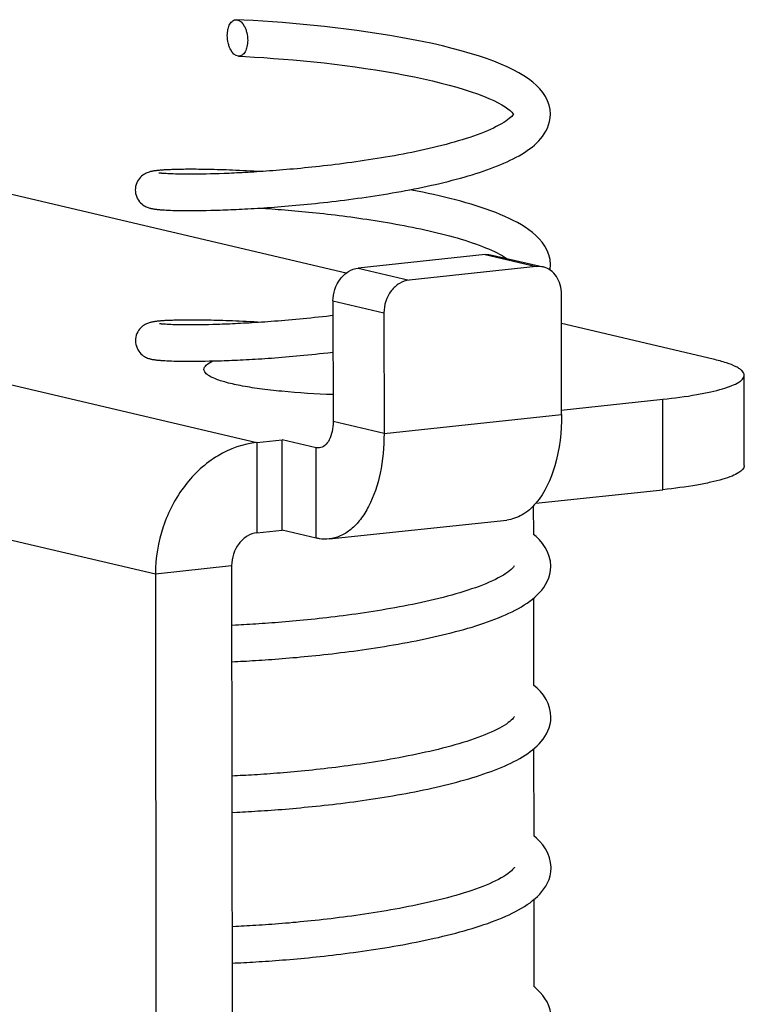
# Model space of a CAD drawing. Header units: millimetres. Extents: x 0 to 2731, y -3524 to -2222.
# Tile 200 of 221: x 2307 to 2319, y -2566 to -2550. Entities that reach past the tile are written whole.
import ezdxf

# ---------------------------------------------------------------- set-up
doc = ezdxf.new("R2010")
doc.units = ezdxf.units.MM
doc.header["$LTSCALE"] = 46.255
doc.layers.add('00_COMPONENTS', color=7, linetype='CONTINUOUS')

msp = doc.modelspace()

# ---------------------------------------------------------------- linework, layer by layer
at = {"layer": '00_COMPONENTS', "color": 7}
for p, q in [((2312.193, -2554.253), (2304.531, -2552.456)), ((2309.269, -2552.626), (2309.243, -2552.624)), ((2309.296, -2552.627), (2309.269, -2552.626)), ((2309.326, -2552.628), (2309.296, -2552.627)), ((2309.359, -2552.629), (2309.326, -2552.628)), ((2309.394, -2552.63), (2309.359, -2552.629)), ((2309.431, -2552.631), (2309.394, -2552.63)), ((2309.472, -2552.632), (2309.431, -2552.631)), ((2309.515, -2552.633), (2309.472, -2552.632)), ((2309.561, -2552.633), (2309.515, -2552.633)), ((2309.609, -2552.633), (2309.561, -2552.633)), ((2309.661, -2552.633), (2309.609, -2552.633)), ((2309.716, -2552.633), (2309.661, -2552.633)), ((2309.774, -2552.633), (2309.716, -2552.633)), ((2309.835, -2552.632), (2309.774, -2552.633)), ((2309.9, -2552.631), (2309.835, -2552.632)), ((2309.968, -2552.629), (2309.9, -2552.631)), ((2310.039, -2552.627), (2309.968, -2552.629)), ((2310.113, -2552.625), (2310.039, -2552.627)), ((2310.191, -2552.622), (2310.113, -2552.625)), ((2309.215, -2553.219), (2309.246, -2553.22)), ((2309.246, -2553.22), (2309.28, -2553.222)), ((2309.28, -2553.222), (2309.316, -2553.223)), ((2309.316, -2553.223), (2309.355, -2553.225)), ((2309.355, -2553.225), (2309.396, -2553.226)), ((2309.396, -2553.226), (2309.44, -2553.227)), ((2309.44, -2553.227), (2309.486, -2553.227)), ((2309.486, -2553.227), (2309.536, -2553.228)), ((2309.536, -2553.228), (2309.588, -2553.228)), ((2309.588, -2553.228), (2309.644, -2553.228)), ((2309.644, -2553.228), (2309.703, -2553.228)), ((2309.703, -2553.228), (2309.766, -2553.228)), ((2309.766, -2553.228), (2309.832, -2553.227)), ((2309.832, -2553.227), (2309.901, -2553.226)), ((2309.901, -2553.226), (2309.974, -2553.224)), ((2309.974, -2553.224), (2310.05, -2553.222)), ((2314.469, -2553.951), (2312.391, -2554.172)), ((2314.584, -2553.958), (2315.418, -2554.153)), ((2314.62, -2553.901), (2314.664, -2553.923)), ((2314.664, -2553.923), (2314.706, -2553.945)), ((2315.303, -2554.146), (2313.225, -2554.367)), ((2315.539, -2554.121), (2315.538, -2554.11)), ((2315.721, -2556.571), (2315.719, -2554.596)), ((2311.976, -2554.71), (2311.978, -2556.685)), ((2312.81, -2554.905), (2312.812, -2556.88)), ((2309.288, -2555.095), (2309.26, -2555.094)), ((2309.319, -2555.097), (2309.288, -2555.095)), ((2309.354, -2555.098), (2309.319, -2555.097)), ((2309.391, -2555.099), (2309.354, -2555.098)), ((2309.431, -2555.1), (2309.391, -2555.099)), ((2309.474, -2555.101), (2309.431, -2555.1)), ((2309.521, -2555.102), (2309.474, -2555.101)), ((2309.57, -2555.102), (2309.521, -2555.102)), ((2309.623, -2555.102), (2309.57, -2555.102)), ((2309.679, -2555.102), (2309.623, -2555.102)), ((2309.738, -2555.102), (2309.679, -2555.102)), ((2309.8, -2555.101), (2309.738, -2555.102)), ((2309.866, -2555.1), (2309.8, -2555.101)), ((2309.935, -2555.099), (2309.866, -2555.1)), ((2310.007, -2555.097), (2309.935, -2555.099)), ((2310.083, -2555.095), (2310.007, -2555.097)), ((2318.205, -2555.664), (2315.72, -2555.081)), ((2309.254, -2555.689), (2309.291, -2555.691)), ((2309.291, -2555.691), (2309.331, -2555.693)), ((2309.331, -2555.693), (2309.373, -2555.694)), ((2309.373, -2555.694), (2309.418, -2555.695)), ((2309.418, -2555.695), (2309.465, -2555.696)), ((2309.465, -2555.696), (2309.516, -2555.697)), ((2309.516, -2555.697), (2309.569, -2555.697)), ((2309.569, -2555.697), (2309.626, -2555.697)), ((2309.626, -2555.697), (2309.685, -2555.697)), ((2309.685, -2555.697), (2309.748, -2555.697)), ((2309.748, -2555.697), (2309.813, -2555.696)), ((2309.813, -2555.696), (2309.882, -2555.695)), ((2309.882, -2555.695), (2309.955, -2555.693)), ((2309.955, -2555.693), (2310.03, -2555.691)), ((2318.713, -2557.407), (2318.712, -2555.926)), ((2315.713, -2556.497), (2317.379, -2556.32)), ((2310.729, -2557.027), (2311.145, -2556.983)), ((2311.146, -2558.464), (2311.145, -2556.983)), ((2311.701, -2557.113), (2311.145, -2556.983)), ((2315.297, -2558.023), (2317.381, -2557.801)), ((2315.257, -2558.068), (2315.258, -2558.533)), ((2311.912, -2558.608), (2314.821, -2558.299)), ((2310.731, -2558.508), (2311.146, -2558.464)), ((2311.702, -2558.595), (2311.146, -2558.464)), ((2309.069, -2559.179), (2309.157, -2645.586)), ((2310.315, -2559.046), (2310.403, -2645.454)), ((2315.539, -2559.124), (2315.544, -2559.056)), ((2315.544, -2559.059), (2315.543, -2559.049)), ((2315.259, -2559.582), (2315.26, -2561.001)), ((2310.381, -2560.021), (2310.316, -2560.024)), ((2310.317, -2560.619), (2310.369, -2560.617)), ((2315.261, -2562.05), (2315.263, -2563.47)), ((2310.367, -2562.49), (2310.319, -2562.492)), ((2310.32, -2563.088), (2310.401, -2563.084)), ((2315.549, -2563.996), (2315.549, -2563.985)), ((2315.264, -2564.519), (2315.265, -2565.939)), ((2310.383, -2564.958), (2310.321, -2564.961)), ((2310.322, -2565.557), (2310.375, -2565.554))]:
    msp.add_line(p, q, dxfattribs=at)
at = {"layer": '00_COMPONENTS', "color": 4}
for p, q in [((2293.719, -2553.037), (2310.729, -2557.027)), ((2314.469, -2553.951), (2315.303, -2554.146)), ((2312.391, -2554.172), (2313.225, -2554.367)), ((2311.976, -2554.71), (2312.81, -2554.905)), ((2292.059, -2555.189), (2309.069, -2559.179)), ((2317.381, -2557.801), (2317.379, -2556.32)), ((2312.812, -2556.88), (2315.721, -2556.571)), ((2312.812, -2556.88), (2311.978, -2556.685)), ((2310.729, -2557.027), (2310.731, -2558.508)), ((2311.702, -2558.595), (2311.701, -2557.113)), ((2309.069, -2559.179), (2310.315, -2559.046))]:
    msp.add_line(p, q, dxfattribs=at)
at = {"layer": '00_COMPONENTS', "color": 7}
for points in [[(2315.536, -2551.652), (2315.531, -2551.575), (2315.515, -2551.502), (2315.49, -2551.43), (2315.456, -2551.361), (2315.413, -2551.295), (2315.364, -2551.235), (2315.309, -2551.178), (2315.247, -2551.123), (2315.178, -2551.071), (2315.103, -2551.02), (2315.02, -2550.971), (2314.929, -2550.922), (2314.831, -2550.875), (2314.726, -2550.829), (2314.612, -2550.783), (2314.49, -2550.739), (2314.36, -2550.695), (2314.223, -2550.653), (2314.078, -2550.611), (2313.926, -2550.571), (2313.768, -2550.532), (2313.604, -2550.494), (2313.436, -2550.458), (2313.263, -2550.424), (2313.087, -2550.391), (2312.909, -2550.36), (2312.729, -2550.331), (2312.549, -2550.304), (2312.369, -2550.279), (2312.19, -2550.255), (2312.013, -2550.234), (2311.836, -2550.214), (2311.662, -2550.195), (2311.489, -2550.178), (2311.319, -2550.163), (2311.151, -2550.149), (2310.987, -2550.137), (2310.825, -2550.126), (2310.667, -2550.116), (2310.513, -2550.108), (2310.395, -2550.102)], [(2310.429, -2550.699), (2310.542, -2550.705), (2310.691, -2550.714), (2310.845, -2550.723), (2311.002, -2550.735), (2311.163, -2550.747), (2311.326, -2550.761), (2311.492, -2550.776), (2311.66, -2550.793), (2311.829, -2550.811), (2311.999, -2550.831), (2312.169, -2550.852), (2312.338, -2550.875), (2312.506, -2550.899), (2312.673, -2550.925), (2312.837, -2550.952), (2312.999, -2550.98), (2313.157, -2551.009), (2313.312, -2551.04), (2313.461, -2551.072), (2313.606, -2551.105), (2313.746, -2551.139), (2313.879, -2551.173), (2314.006, -2551.209), (2314.126, -2551.245), (2314.239, -2551.282), (2314.344, -2551.318), (2314.441, -2551.355), (2314.529, -2551.392), (2314.609, -2551.428), (2314.68, -2551.464), (2314.743, -2551.499), (2314.796, -2551.532), (2314.841, -2551.563), (2314.876, -2551.591), (2314.904, -2551.617), (2314.922, -2551.637), (2314.927, -2551.644)], [(2310.05, -2553.222), (2310.09, -2553.221), (2310.13, -2553.22), (2310.171, -2553.218), (2310.213, -2553.217), (2310.257, -2553.215), (2310.301, -2553.213), (2310.345, -2553.211), (2310.391, -2553.209), (2310.438, -2553.207), (2310.485, -2553.205), (2310.534, -2553.202), (2310.583, -2553.199), (2310.634, -2553.197), (2310.685, -2553.194), (2310.737, -2553.19), (2310.79, -2553.187), (2310.844, -2553.183), (2310.899, -2553.18), (2310.955, -2553.176), (2311.012, -2553.172), (2311.069, -2553.167), (2311.128, -2553.163), (2311.187, -2553.158), (2311.247, -2553.153), (2311.308, -2553.147), (2311.37, -2553.142), (2311.432, -2553.136), (2311.496, -2553.13), (2311.56, -2553.124), (2311.624, -2553.117), (2311.69, -2553.111), (2311.756, -2553.104), (2311.823, -2553.096), (2311.89, -2553.089), (2311.958, -2553.081), (2312.026, -2553.073), (2312.095, -2553.064), (2312.165, -2553.056), (2312.234, -2553.047), (2312.304, -2553.037), (2312.375, -2553.028), (2312.446, -2553.018), (2312.517, -2553.008), (2312.588, -2552.997), (2312.66, -2552.986), (2312.731, -2552.975), (2312.803, -2552.964), (2312.875, -2552.952), (2312.947, -2552.94), (2313.019, -2552.927), (2313.09, -2552.914), (2313.162, -2552.901), (2313.234, -2552.888), (2313.305, -2552.874), (2313.376, -2552.86), (2313.447, -2552.845), (2313.517, -2552.83), (2313.587, -2552.815), (2313.657, -2552.799), (2313.726, -2552.783), (2313.794, -2552.767), (2313.862, -2552.75), (2313.929, -2552.733), (2313.996, -2552.716), (2314.062, -2552.698), (2314.127, -2552.68), (2314.191, -2552.661), (2314.254, -2552.642), (2314.316, -2552.623), (2314.377, -2552.603), (2314.438, -2552.583), (2314.497, -2552.562), (2314.555, -2552.541), (2314.612, -2552.52), (2314.668, -2552.498), (2314.723, -2552.475), (2314.776, -2552.453), (2314.828, -2552.429), (2314.879, -2552.405), (2314.929, -2552.381), (2314.977, -2552.356), (2315.024, -2552.33), (2315.069, -2552.303), (2315.113, -2552.276), (2315.156, -2552.247), (2315.197, -2552.218), (2315.236, -2552.188), (2315.274, -2552.156), (2315.31, -2552.123), (2315.345, -2552.089), (2315.377, -2552.052), (2315.408, -2552.013), (2315.437, -2551.972), (2315.464, -2551.927), (2315.487, -2551.878), (2315.507, -2551.825), (2315.523, -2551.77), (2315.533, -2551.711), (2315.536, -2551.65)], [(2314.937, -2551.642), (2314.937, -2551.643), (2314.934, -2551.647), (2314.929, -2551.656), (2314.919, -2551.669), (2314.904, -2551.685), (2314.885, -2551.703), (2314.863, -2551.722), (2314.836, -2551.743), (2314.806, -2551.764), (2314.772, -2551.786), (2314.734, -2551.809), (2314.694, -2551.831), (2314.651, -2551.854), (2314.604, -2551.877), (2314.556, -2551.899), (2314.505, -2551.921), (2314.451, -2551.944), (2314.396, -2551.965), (2314.338, -2551.987), (2314.279, -2552.008), (2314.219, -2552.029), (2314.156, -2552.049), (2314.093, -2552.069), (2314.028, -2552.089), (2313.962, -2552.108), (2313.895, -2552.126), (2313.828, -2552.145), (2313.759, -2552.162), (2313.69, -2552.18), (2313.62, -2552.197), (2313.55, -2552.213), (2313.479, -2552.229), (2313.408, -2552.245), (2313.337, -2552.26), (2313.266, -2552.275), (2313.195, -2552.289), (2313.123, -2552.303), (2313.052, -2552.317), (2312.981, -2552.33), (2312.909, -2552.342), (2312.838, -2552.355), (2312.768, -2552.367), (2312.697, -2552.378), (2312.627, -2552.389), (2312.557, -2552.4), (2312.488, -2552.411), (2312.419, -2552.421), (2312.35, -2552.431), (2312.282, -2552.44), (2312.214, -2552.449), (2312.147, -2552.458), (2312.08, -2552.467), (2312.014, -2552.475), (2311.949, -2552.483), (2311.884, -2552.491), (2311.819, -2552.498), (2311.756, -2552.505), (2311.693, -2552.512), (2311.63, -2552.519), (2311.568, -2552.525), (2311.507, -2552.531), (2311.447, -2552.537), (2311.387, -2552.543), (2311.328, -2552.548), (2311.27, -2552.553), (2311.213, -2552.558), (2311.156, -2552.563), (2311.1, -2552.568), (2311.045, -2552.572), (2310.99, -2552.576), (2310.937, -2552.58), (2310.884, -2552.584), (2310.832, -2552.588), (2310.781, -2552.591), (2310.73, -2552.595), (2310.681, -2552.598), (2310.632, -2552.601), (2310.584, -2552.603), (2310.537, -2552.606), (2310.491, -2552.609), (2310.445, -2552.611), (2310.401, -2552.613), (2310.357, -2552.615), (2310.315, -2552.617), (2310.273, -2552.619), (2310.231, -2552.621), (2310.191, -2552.622)], [(2309.177, -2552.566), (2309.161, -2552.568), (2309.145, -2552.569), (2309.131, -2552.57), (2309.117, -2552.571), (2309.103, -2552.573), (2309.09, -2552.574), (2309.078, -2552.576), (2309.066, -2552.577), (2309.055, -2552.579), (2309.043, -2552.58), (2309.032, -2552.582), (2309.021, -2552.584), (2309.01, -2552.586), (2308.999, -2552.589), (2308.988, -2552.591), (2308.976, -2552.594), (2308.963, -2552.598), (2308.949, -2552.603), (2308.934, -2552.609), (2308.917, -2552.616), (2308.899, -2552.625), (2308.88, -2552.636), (2308.861, -2552.649), (2308.841, -2552.664), (2308.823, -2552.682), (2308.805, -2552.702), (2308.789, -2552.724), (2308.774, -2552.748), (2308.761, -2552.775), (2308.751, -2552.802), (2308.743, -2552.832), (2308.739, -2552.864), (2308.737, -2552.892)], [(2310.778, -2552.591), (2310.739, -2552.589), (2310.677, -2552.585), (2310.617, -2552.582), (2310.558, -2552.579), (2310.5, -2552.576), (2310.443, -2552.573), (2310.387, -2552.571), (2310.332, -2552.568), (2310.279, -2552.566), (2310.227, -2552.564), (2310.176, -2552.562), (2310.126, -2552.561), (2310.078, -2552.559), (2310.031, -2552.558), (2309.985, -2552.557), (2309.94, -2552.556), (2309.896, -2552.555), (2309.854, -2552.555), (2309.813, -2552.554), (2309.773, -2552.554), (2309.734, -2552.553), (2309.697, -2552.553), (2309.661, -2552.553), (2309.625, -2552.553), (2309.591, -2552.553), (2309.559, -2552.553), (2309.527, -2552.554), (2309.496, -2552.554), (2309.467, -2552.555), (2309.439, -2552.555), (2309.411, -2552.556), (2309.385, -2552.556), (2309.36, -2552.557), (2309.336, -2552.558), (2309.313, -2552.559), (2309.291, -2552.56), (2309.27, -2552.561), (2309.249, -2552.562), (2309.23, -2552.563), (2309.211, -2552.564), (2309.194, -2552.565), (2309.177, -2552.566)], [(2309.243, -2552.624), (2309.221, -2552.623), (2309.21, -2552.622), (2309.2, -2552.621), (2309.191, -2552.62), (2309.182, -2552.62), (2309.174, -2552.619), (2309.166, -2552.618), (2309.159, -2552.617), (2309.153, -2552.617), (2309.147, -2552.616), (2309.142, -2552.615), (2309.138, -2552.615), (2309.134, -2552.614), (2309.131, -2552.614), (2309.129, -2552.613), (2309.129, -2552.613)], [(2308.737, -2552.892), (2308.739, -2552.918), (2308.743, -2552.949), (2308.751, -2552.978), (2308.761, -2553.007), (2308.774, -2553.034), (2308.789, -2553.059), (2308.806, -2553.083), (2308.825, -2553.103), (2308.844, -2553.121), (2308.864, -2553.136), (2308.883, -2553.149), (2308.901, -2553.159), (2308.918, -2553.167), (2308.934, -2553.174), (2308.949, -2553.18), (2308.962, -2553.184), (2308.974, -2553.188), (2308.985, -2553.191), (2308.995, -2553.193), (2309.005, -2553.195), (2309.015, -2553.197), (2309.025, -2553.199), (2309.035, -2553.201), (2309.044, -2553.202), (2309.054, -2553.204), (2309.064, -2553.205), (2309.075, -2553.207), (2309.086, -2553.208), (2309.097, -2553.209), (2309.108, -2553.21), (2309.12, -2553.211), (2309.132, -2553.213), (2309.144, -2553.214), (2309.158, -2553.215), (2309.171, -2553.216), (2309.185, -2553.217), (2309.215, -2553.219)], [(2315.538, -2554.11), (2315.531, -2554.032), (2315.513, -2553.956), (2315.485, -2553.882), (2315.447, -2553.811), (2315.403, -2553.747), (2315.354, -2553.69), (2315.301, -2553.637), (2315.245, -2553.588), (2315.186, -2553.543), (2315.125, -2553.501), (2315.062, -2553.462), (2314.996, -2553.425), (2314.929, -2553.39), (2314.86, -2553.356), (2314.789, -2553.324), (2314.716, -2553.293), (2314.641, -2553.263), (2314.564, -2553.233), (2314.486, -2553.205), (2314.405, -2553.178), (2314.323, -2553.151), (2314.239, -2553.126), (2314.154, -2553.101), (2314.068, -2553.076), (2313.98, -2553.053), (2313.892, -2553.03), (2313.804, -2553.008), (2313.714, -2552.987), (2313.625, -2552.967), (2313.535, -2552.947), (2313.445, -2552.928), (2313.355, -2552.91), (2313.265, -2552.893), (2313.236, -2552.887)], [(2310.779, -2553.188), (2310.824, -2553.191), (2310.874, -2553.194), (2310.924, -2553.197), (2310.975, -2553.201), (2311.027, -2553.205), (2311.079, -2553.209), (2311.132, -2553.213), (2311.186, -2553.218), (2311.241, -2553.222), (2311.296, -2553.227), (2311.352, -2553.232), (2311.409, -2553.237), (2311.466, -2553.242), (2311.524, -2553.248), (2311.583, -2553.254), (2311.642, -2553.26), (2311.702, -2553.266), (2311.763, -2553.273), (2311.824, -2553.279), (2311.886, -2553.286), (2311.948, -2553.294), (2312.011, -2553.301), (2312.075, -2553.309), (2312.139, -2553.317), (2312.203, -2553.325), (2312.268, -2553.334), (2312.333, -2553.343), (2312.399, -2553.352), (2312.465, -2553.362), (2312.532, -2553.371), (2312.598, -2553.382), (2312.665, -2553.392), (2312.733, -2553.403), (2312.8, -2553.414), (2312.868, -2553.425), (2312.936, -2553.437), (2313.004, -2553.449), (2313.072, -2553.462), (2313.141, -2553.474), (2313.209, -2553.488), (2313.277, -2553.501), (2313.345, -2553.515), (2313.414, -2553.53), (2313.482, -2553.545), (2313.549, -2553.56), (2313.617, -2553.575), (2313.684, -2553.592), (2313.751, -2553.608), (2313.817, -2553.625), (2313.882, -2553.642), (2313.947, -2553.66), (2314.011, -2553.678), (2314.074, -2553.697), (2314.135, -2553.716), (2314.196, -2553.735), (2314.255, -2553.755), (2314.312, -2553.775), (2314.368, -2553.795), (2314.423, -2553.816), (2314.475, -2553.837), (2314.525, -2553.858)], [(2314.525, -2553.858), (2314.574, -2553.879), (2314.62, -2553.901)], [(2314.706, -2553.945), (2314.745, -2553.967), (2314.781, -2553.989), (2314.815, -2554.011), (2314.816, -2554.012)], [(2315.531, -2554.204), (2315.534, -2554.187), (2315.539, -2554.118)], [(2311.976, -2554.949), (2311.934, -2554.954), (2311.868, -2554.962), (2311.803, -2554.969), (2311.738, -2554.976), (2311.674, -2554.983), (2311.611, -2554.99), (2311.549, -2554.996), (2311.487, -2555.002), (2311.426, -2555.008), (2311.365, -2555.014), (2311.306, -2555.019), (2311.247, -2555.025), (2311.189, -2555.029), (2311.132, -2555.034), (2311.076, -2555.039), (2311.02, -2555.043), (2310.965, -2555.047), (2310.911, -2555.051), (2310.858, -2555.055), (2310.806, -2555.059), (2310.755, -2555.062), (2310.704, -2555.065), (2310.654, -2555.068), (2310.605, -2555.071), (2310.557, -2555.074), (2310.51, -2555.076), (2310.463, -2555.079), (2310.418, -2555.081), (2310.373, -2555.083), (2310.329, -2555.085), (2310.286, -2555.087), (2310.244, -2555.089), (2310.202, -2555.091), (2310.162, -2555.092), (2310.122, -2555.093), (2310.083, -2555.095)], [(2309.186, -2555.035), (2309.169, -2555.036), (2309.153, -2555.037), (2309.138, -2555.038), (2309.124, -2555.04), (2309.11, -2555.041), (2309.097, -2555.042), (2309.084, -2555.044), (2309.072, -2555.045), (2309.06, -2555.047), (2309.048, -2555.049), (2309.037, -2555.051), (2309.026, -2555.052), (2309.015, -2555.055), (2309.004, -2555.057), (2308.992, -2555.06), (2308.98, -2555.063), (2308.967, -2555.067), (2308.953, -2555.071), (2308.937, -2555.077), (2308.921, -2555.084), (2308.902, -2555.093), (2308.884, -2555.104), (2308.864, -2555.117), (2308.845, -2555.132), (2308.826, -2555.15), (2308.808, -2555.17), (2308.792, -2555.192), (2308.777, -2555.217), (2308.764, -2555.243), (2308.754, -2555.271), (2308.746, -2555.301), (2308.741, -2555.332), (2308.74, -2555.36)], [(2309.26, -2555.094), (2309.234, -2555.092), (2309.222, -2555.091), (2309.211, -2555.091), (2309.201, -2555.09), (2309.191, -2555.089), (2309.182, -2555.088), (2309.174, -2555.087), (2309.166, -2555.087), (2309.159, -2555.086), (2309.153, -2555.085), (2309.147, -2555.085), (2309.142, -2555.084), (2309.138, -2555.083), (2309.135, -2555.083), (2309.133, -2555.082), (2309.132, -2555.082)], [(2310.781, -2555.06), (2310.742, -2555.058), (2310.679, -2555.054), (2310.617, -2555.051), (2310.556, -2555.047), (2310.497, -2555.044), (2310.439, -2555.042), (2310.383, -2555.039), (2310.328, -2555.037), (2310.274, -2555.035), (2310.222, -2555.033), (2310.171, -2555.031), (2310.122, -2555.029), (2310.073, -2555.028), (2310.026, -2555.027), (2309.981, -2555.026), (2309.937, -2555.025), (2309.894, -2555.024), (2309.852, -2555.023), (2309.812, -2555.023), (2309.773, -2555.022), (2309.735, -2555.022), (2309.699, -2555.022), (2309.663, -2555.022), (2309.629, -2555.022), (2309.596, -2555.022), (2309.564, -2555.022), (2309.534, -2555.022), (2309.504, -2555.023), (2309.475, -2555.023), (2309.447, -2555.024), (2309.421, -2555.024), (2309.395, -2555.025), (2309.37, -2555.026), (2309.346, -2555.027), (2309.323, -2555.027), (2309.301, -2555.028), (2309.28, -2555.029), (2309.259, -2555.03), (2309.24, -2555.031), (2309.221, -2555.032), (2309.203, -2555.033), (2309.186, -2555.035)], [(2308.74, -2555.36), (2308.741, -2555.391), (2308.747, -2555.422), (2308.755, -2555.452), (2308.766, -2555.481), (2308.779, -2555.507), (2308.794, -2555.532), (2308.811, -2555.554), (2308.829, -2555.574), (2308.848, -2555.591), (2308.868, -2555.606), (2308.887, -2555.619), (2308.906, -2555.629), (2308.923, -2555.637), (2308.94, -2555.644), (2308.954, -2555.65), (2308.968, -2555.654), (2308.981, -2555.658), (2308.993, -2555.661), (2309.004, -2555.663), (2309.015, -2555.666), (2309.026, -2555.668), (2309.037, -2555.67), (2309.047, -2555.671), (2309.058, -2555.673), (2309.069, -2555.674), (2309.081, -2555.676), (2309.093, -2555.677), (2309.105, -2555.678), (2309.117, -2555.68), (2309.13, -2555.681), (2309.144, -2555.682), (2309.158, -2555.683), (2309.173, -2555.684), (2309.188, -2555.685), (2309.203, -2555.686), (2309.22, -2555.687), (2309.254, -2555.689)], [(2310.03, -2555.691), (2310.069, -2555.69), (2310.109, -2555.689), (2310.149, -2555.688), (2310.191, -2555.686), (2310.233, -2555.685), (2310.276, -2555.683), (2310.32, -2555.681), (2310.365, -2555.679), (2310.411, -2555.677), (2310.458, -2555.675), (2310.505, -2555.673), (2310.553, -2555.67), (2310.603, -2555.667), (2310.653, -2555.664), (2310.703, -2555.661), (2310.755, -2555.658), (2310.808, -2555.655), (2310.861, -2555.651), (2310.915, -2555.647), (2310.97, -2555.644), (2311.026, -2555.639), (2311.083, -2555.635), (2311.14, -2555.631), (2311.198, -2555.626), (2311.257, -2555.621), (2311.317, -2555.616), (2311.377, -2555.61), (2311.439, -2555.605), (2311.501, -2555.599), (2311.564, -2555.593), (2311.627, -2555.586), (2311.692, -2555.58), (2311.757, -2555.573), (2311.823, -2555.565), (2311.89, -2555.558), (2311.977, -2555.548)], [(2315.543, -2559.049), (2315.537, -2558.972), (2315.519, -2558.896), (2315.491, -2558.821), (2315.452, -2558.749), (2315.407, -2558.683), (2315.356, -2558.624), (2315.302, -2558.57), (2315.258, -2558.533)], [(2314.945, -2559.048), (2314.943, -2559.051), (2314.939, -2559.059), (2314.93, -2559.071), (2314.915, -2559.088), (2314.894, -2559.108), (2314.869, -2559.13), (2314.839, -2559.152), (2314.805, -2559.176), (2314.768, -2559.2), (2314.727, -2559.224), (2314.683, -2559.247), (2314.636, -2559.271), (2314.587, -2559.295), (2314.535, -2559.318), (2314.481, -2559.341), (2314.425, -2559.363), (2314.368, -2559.385), (2314.308, -2559.407), (2314.247, -2559.428), (2314.184, -2559.449), (2314.12, -2559.469), (2314.054, -2559.489), (2313.988, -2559.509), (2313.92, -2559.528), (2313.852, -2559.547), (2313.782, -2559.565), (2313.712, -2559.583), (2313.641, -2559.6), (2313.57, -2559.617), (2313.498, -2559.633), (2313.426, -2559.649), (2313.354, -2559.665), (2313.281, -2559.68), (2313.209, -2559.694), (2313.136, -2559.708), (2313.064, -2559.722), (2312.991, -2559.735), (2312.919, -2559.748), (2312.847, -2559.761), (2312.775, -2559.773), (2312.704, -2559.785), (2312.632, -2559.796), (2312.561, -2559.807), (2312.491, -2559.818), (2312.421, -2559.828), (2312.351, -2559.838), (2312.282, -2559.848), (2312.213, -2559.857), (2312.145, -2559.866), (2312.077, -2559.874), (2312.01, -2559.883), (2311.943, -2559.891), (2311.877, -2559.899), (2311.812, -2559.906), (2311.747, -2559.913), (2311.683, -2559.92), (2311.62, -2559.927), (2311.557, -2559.933), (2311.495, -2559.94), (2311.434, -2559.945), (2311.374, -2559.951), (2311.314, -2559.957), (2311.256, -2559.962), (2311.198, -2559.967), (2311.14, -2559.972), (2311.084, -2559.976), (2311.028, -2559.98), (2310.974, -2559.985), (2310.92, -2559.989), (2310.867, -2559.992), (2310.814, -2559.996), (2310.763, -2559.999), (2310.712, -2560.003), (2310.662, -2560.006), (2310.614, -2560.009), (2310.565, -2560.011), (2310.518, -2560.014), (2310.472, -2560.016), (2310.426, -2560.019), (2310.381, -2560.021)], [(2315.242, -2559.596), (2315.283, -2559.562), (2315.322, -2559.526), (2315.359, -2559.488), (2315.395, -2559.447), (2315.428, -2559.403), (2315.459, -2559.355), (2315.486, -2559.303), (2315.51, -2559.246), (2315.528, -2559.187), (2315.539, -2559.124)], [(2310.369, -2560.617), (2310.415, -2560.615), (2310.461, -2560.613), (2310.509, -2560.61), (2310.557, -2560.608), (2310.606, -2560.605), (2310.656, -2560.602), (2310.707, -2560.599), (2310.759, -2560.596), (2310.812, -2560.592), (2310.865, -2560.589), (2310.919, -2560.585), (2310.974, -2560.581), (2311.03, -2560.577), (2311.087, -2560.573), (2311.144, -2560.568), (2311.203, -2560.563), (2311.262, -2560.558), (2311.321, -2560.553), (2311.382, -2560.548), (2311.443, -2560.542), (2311.506, -2560.536), (2311.569, -2560.53), (2311.632, -2560.524), (2311.697, -2560.517), (2311.762, -2560.51), (2311.828, -2560.503), (2311.895, -2560.495), (2311.963, -2560.488), (2312.031, -2560.48), (2312.1, -2560.471), (2312.169, -2560.462), (2312.24, -2560.453), (2312.311, -2560.444), (2312.382, -2560.434), (2312.454, -2560.424), (2312.527, -2560.414), (2312.6, -2560.403), (2312.673, -2560.392), (2312.747, -2560.38), (2312.821, -2560.368), (2312.895, -2560.356), (2312.969, -2560.344), (2313.043, -2560.331), (2313.117, -2560.317), (2313.191, -2560.304), (2313.265, -2560.289), (2313.338, -2560.275), (2313.412, -2560.26), (2313.485, -2560.245), (2313.557, -2560.229), (2313.629, -2560.213), (2313.701, -2560.197), (2313.772, -2560.18), (2313.843, -2560.163), (2313.913, -2560.145), (2313.983, -2560.127), (2314.051, -2560.109), (2314.119, -2560.09), (2314.186, -2560.071), (2314.253, -2560.051), (2314.318, -2560.031), (2314.382, -2560.01), (2314.446, -2559.989), (2314.508, -2559.967), (2314.569, -2559.945), (2314.629, -2559.922), (2314.688, -2559.899), (2314.745, -2559.875), (2314.802, -2559.851), (2314.856, -2559.826), (2314.91, -2559.8), (2314.962, -2559.774), (2315.013, -2559.747), (2315.062, -2559.719), (2315.109, -2559.69), (2315.155, -2559.659), (2315.199, -2559.628), (2315.242, -2559.596)], [(2315.546, -2561.527), (2315.541, -2561.45), (2315.525, -2561.377), (2315.5, -2561.305), (2315.466, -2561.236), (2315.423, -2561.17), (2315.374, -2561.11), (2315.319, -2561.053), (2315.26, -2561.001)], [(2314.947, -2561.517), (2314.947, -2561.518), (2314.944, -2561.523), (2314.939, -2561.531), (2314.929, -2561.544), (2314.914, -2561.56), (2314.895, -2561.578), (2314.873, -2561.597), (2314.846, -2561.618), (2314.816, -2561.64), (2314.782, -2561.662), (2314.744, -2561.684), (2314.704, -2561.706), (2314.661, -2561.729), (2314.614, -2561.752), (2314.566, -2561.774), (2314.515, -2561.797), (2314.461, -2561.819), (2314.406, -2561.84), (2314.348, -2561.862), (2314.289, -2561.883), (2314.229, -2561.904), (2314.166, -2561.924), (2314.103, -2561.944), (2314.038, -2561.964), (2313.972, -2561.983), (2313.905, -2562.002), (2313.838, -2562.02), (2313.769, -2562.038), (2313.7, -2562.055), (2313.63, -2562.072), (2313.56, -2562.088), (2313.489, -2562.104), (2313.418, -2562.12), (2313.347, -2562.135), (2313.276, -2562.15), (2313.205, -2562.164), (2313.133, -2562.178), (2313.062, -2562.192), (2312.991, -2562.205), (2312.919, -2562.217), (2312.849, -2562.23), (2312.778, -2562.242), (2312.707, -2562.253), (2312.637, -2562.264), (2312.567, -2562.275), (2312.498, -2562.286), (2312.429, -2562.296), (2312.36, -2562.306), (2312.292, -2562.315), (2312.224, -2562.324), (2312.157, -2562.333), (2312.09, -2562.342), (2312.024, -2562.35), (2311.959, -2562.358), (2311.894, -2562.366), (2311.829, -2562.373), (2311.766, -2562.38), (2311.703, -2562.387), (2311.64, -2562.394), (2311.578, -2562.4), (2311.517, -2562.406), (2311.457, -2562.412), (2311.397, -2562.418), (2311.338, -2562.423), (2311.28, -2562.429), (2311.223, -2562.434), (2311.166, -2562.438), (2311.11, -2562.443), (2311.055, -2562.447), (2311, -2562.452), (2310.947, -2562.456), (2310.894, -2562.459), (2310.842, -2562.463), (2310.791, -2562.466), (2310.74, -2562.47), (2310.691, -2562.473), (2310.642, -2562.476), (2310.594, -2562.479), (2310.547, -2562.481), (2310.501, -2562.484), (2310.456, -2562.486), (2310.411, -2562.488), (2310.367, -2562.49)], [(2315.246, -2562.063), (2315.284, -2562.031), (2315.32, -2561.998), (2315.355, -2561.964), (2315.387, -2561.927), (2315.418, -2561.888), (2315.447, -2561.847), (2315.474, -2561.802), (2315.497, -2561.753), (2315.517, -2561.7), (2315.533, -2561.645), (2315.543, -2561.586), (2315.546, -2561.525)], [(2310.401, -2563.084), (2310.448, -2563.082), (2310.496, -2563.08), (2310.544, -2563.077), (2310.594, -2563.075), (2310.644, -2563.072), (2310.695, -2563.069), (2310.747, -2563.065), (2310.8, -2563.062), (2310.854, -2563.059), (2310.909, -2563.055), (2310.965, -2563.051), (2311.022, -2563.047), (2311.079, -2563.042), (2311.138, -2563.038), (2311.197, -2563.033), (2311.257, -2563.028), (2311.318, -2563.023), (2311.38, -2563.017), (2311.442, -2563.011), (2311.506, -2563.005), (2311.57, -2562.999), (2311.635, -2562.993), (2311.7, -2562.986), (2311.766, -2562.979), (2311.833, -2562.972), (2311.9, -2562.964), (2311.968, -2562.956), (2312.036, -2562.948), (2312.105, -2562.94), (2312.175, -2562.931), (2312.244, -2562.922), (2312.315, -2562.913), (2312.385, -2562.903), (2312.456, -2562.893), (2312.527, -2562.883), (2312.598, -2562.872), (2312.67, -2562.861), (2312.741, -2562.85), (2312.813, -2562.839), (2312.885, -2562.827), (2312.957, -2562.815), (2313.029, -2562.802), (2313.101, -2562.789), (2313.172, -2562.776), (2313.244, -2562.763), (2313.315, -2562.749), (2313.386, -2562.735), (2313.457, -2562.72), (2313.527, -2562.705), (2313.597, -2562.69), (2313.667, -2562.674), (2313.736, -2562.658), (2313.804, -2562.642), (2313.872, -2562.625), (2313.939, -2562.608), (2314.006, -2562.591), (2314.072, -2562.573), (2314.137, -2562.555), (2314.201, -2562.536), (2314.264, -2562.517), (2314.326, -2562.498), (2314.387, -2562.478), (2314.448, -2562.458), (2314.507, -2562.437), (2314.565, -2562.416), (2314.622, -2562.395), (2314.678, -2562.373), (2314.733, -2562.351), (2314.786, -2562.328), (2314.838, -2562.304), (2314.889, -2562.28), (2314.939, -2562.256), (2314.987, -2562.231), (2315.034, -2562.205), (2315.079, -2562.178), (2315.123, -2562.151), (2315.166, -2562.123), (2315.207, -2562.093), (2315.246, -2562.063)], [(2315.549, -2563.985), (2315.541, -2563.907), (2315.523, -2563.831), (2315.495, -2563.757), (2315.457, -2563.687), (2315.413, -2563.622), (2315.364, -2563.565), (2315.311, -2563.512), (2315.263, -2563.47)], [(2314.95, -2563.985), (2314.948, -2563.989), (2314.944, -2563.997), (2314.934, -2564.009), (2314.919, -2564.026), (2314.898, -2564.047), (2314.873, -2564.068), (2314.843, -2564.091), (2314.809, -2564.114), (2314.772, -2564.138), (2314.731, -2564.162), (2314.687, -2564.186), (2314.64, -2564.21), (2314.59, -2564.233), (2314.538, -2564.256), (2314.484, -2564.279), (2314.428, -2564.302), (2314.371, -2564.324), (2314.311, -2564.345), (2314.25, -2564.366), (2314.187, -2564.387), (2314.123, -2564.408), (2314.057, -2564.428), (2313.99, -2564.447), (2313.922, -2564.466), (2313.854, -2564.485), (2313.784, -2564.503), (2313.714, -2564.521), (2313.643, -2564.538), (2313.572, -2564.555), (2313.5, -2564.571), (2313.428, -2564.587), (2313.356, -2564.603), (2313.283, -2564.618), (2313.211, -2564.632), (2313.138, -2564.647), (2313.065, -2564.66), (2312.993, -2564.674), (2312.921, -2564.686), (2312.849, -2564.699), (2312.777, -2564.711), (2312.705, -2564.723), (2312.634, -2564.734), (2312.563, -2564.745), (2312.492, -2564.756), (2312.422, -2564.766), (2312.352, -2564.776), (2312.283, -2564.786), (2312.214, -2564.795), (2312.146, -2564.804), (2312.078, -2564.812), (2312.011, -2564.821), (2311.944, -2564.829), (2311.878, -2564.837), (2311.813, -2564.844), (2311.749, -2564.851), (2311.685, -2564.858), (2311.621, -2564.865), (2311.559, -2564.871), (2311.497, -2564.877), (2311.436, -2564.883), (2311.375, -2564.889), (2311.316, -2564.894), (2311.257, -2564.9), (2311.199, -2564.905), (2311.142, -2564.909), (2311.086, -2564.914), (2311.03, -2564.918), (2310.975, -2564.922), (2310.921, -2564.926), (2310.868, -2564.93), (2310.816, -2564.934), (2310.765, -2564.937), (2310.714, -2564.94), (2310.664, -2564.943), (2310.615, -2564.946), (2310.567, -2564.949), (2310.52, -2564.952), (2310.474, -2564.954), (2310.428, -2564.956), (2310.383, -2564.958)], [(2315.246, -2564.534), (2315.287, -2564.5), (2315.326, -2564.464), (2315.363, -2564.426), (2315.399, -2564.385), (2315.432, -2564.341), (2315.463, -2564.294), (2315.491, -2564.241), (2315.515, -2564.185), (2315.533, -2564.125), (2315.544, -2564.062), (2315.549, -2563.993)], [(2310.375, -2565.554), (2310.421, -2565.552), (2310.468, -2565.55), (2310.515, -2565.548), (2310.564, -2565.545), (2310.613, -2565.542), (2310.663, -2565.54), (2310.714, -2565.537), (2310.765, -2565.533), (2310.818, -2565.53), (2310.871, -2565.526), (2310.925, -2565.523), (2310.98, -2565.519), (2311.036, -2565.515), (2311.093, -2565.51), (2311.15, -2565.506), (2311.208, -2565.501), (2311.267, -2565.496), (2311.327, -2565.491), (2311.388, -2565.485), (2311.449, -2565.48), (2311.511, -2565.474), (2311.574, -2565.468), (2311.638, -2565.461), (2311.702, -2565.455), (2311.767, -2565.448), (2311.833, -2565.441), (2311.9, -2565.433), (2311.967, -2565.425), (2312.035, -2565.417), (2312.104, -2565.409), (2312.173, -2565.4), (2312.244, -2565.391), (2312.314, -2565.382), (2312.386, -2565.372), (2312.458, -2565.362), (2312.53, -2565.352), (2312.603, -2565.341), (2312.676, -2565.33), (2312.75, -2565.318), (2312.824, -2565.306), (2312.898, -2565.294), (2312.972, -2565.281), (2313.046, -2565.268), (2313.12, -2565.255), (2313.194, -2565.241), (2313.268, -2565.227), (2313.341, -2565.213), (2313.415, -2565.198), (2313.488, -2565.183), (2313.56, -2565.167), (2313.633, -2565.151), (2313.704, -2565.135), (2313.776, -2565.118), (2313.846, -2565.101), (2313.916, -2565.083), (2313.986, -2565.065), (2314.054, -2565.047), (2314.122, -2565.028), (2314.189, -2565.009), (2314.255, -2564.989), (2314.321, -2564.969), (2314.385, -2564.948), (2314.449, -2564.927), (2314.511, -2564.906), (2314.572, -2564.883), (2314.632, -2564.861), (2314.691, -2564.838), (2314.748, -2564.814), (2314.805, -2564.789), (2314.86, -2564.764), (2314.913, -2564.739), (2314.965, -2564.712), (2315.016, -2564.685), (2315.065, -2564.657), (2315.113, -2564.628), (2315.159, -2564.598), (2315.203, -2564.567), (2315.246, -2564.534)], [(2315.551, -2566.464), (2315.546, -2566.389), (2315.532, -2566.321), (2315.51, -2566.256), (2315.482, -2566.194), (2315.448, -2566.137), (2315.411, -2566.086), (2315.371, -2566.038), (2315.328, -2565.994), (2315.282, -2565.952), (2315.265, -2565.939)]]:
    msp.add_lwpolyline(points, dxfattribs=at)
for points, knots in [([(2310.245, -2550.362), (2310.245, -2550.327), (2310.252, -2550.262), (2310.28, -2550.177), (2310.323, -2550.124), (2310.364, -2550.104), (2310.385, -2550.102), (2310.395, -2550.102)], [0, 0, 0, 0, 0.316909, 0.592036, 0.812806, 0.908225, 1, 1, 1, 1]), ([(2310.395, -2550.102), (2310.45, -2550.105), (2310.511, -2550.175), (2310.548, -2550.259), (2310.571, -2550.337), (2310.579, -2550.398), (2310.579, -2550.44)], [0, 0, 0, 0, 0.407843, 0.546479, 0.694294, 1, 1, 1, 1]), ([(2310.429, -2550.699), (2310.374, -2550.697), (2310.313, -2550.627), (2310.276, -2550.542), (2310.253, -2550.465), (2310.245, -2550.403), (2310.245, -2550.362)], [0, 0, 0, 0, 0.408023, 0.546641, 0.694414, 1, 1, 1, 1]), ([(2310.579, -2550.44), (2310.579, -2550.475), (2310.572, -2550.54), (2310.543, -2550.625), (2310.501, -2550.678), (2310.46, -2550.697), (2310.439, -2550.7), (2310.429, -2550.699)], [0, 0, 0, 0, 0.316987, 0.592109, 0.8128, 0.9082, 1, 1, 1, 1]), ([(2311.976, -2554.71), (2311.976, -2554.582), (2312.04, -2554.387), (2312.222, -2554.219), (2312.335, -2554.178), (2312.391, -2554.172)], [0, 0, 0, 0, 0.522187, 0.770147, 1, 1, 1, 1]), ([(2315.719, -2554.596), (2315.719, -2554.496), (2315.679, -2554.343), (2315.546, -2554.202), (2315.461, -2554.163), (2315.418, -2554.153)], [0, 0, 0, 0, 0.52513, 0.767565, 1, 1, 1, 1]), ([(2313.225, -2554.367), (2313.169, -2554.373), (2313.055, -2554.414), (2312.873, -2554.582), (2312.81, -2554.778), (2312.81, -2554.905)], [0, 0, 0, 0, 0.229853, 0.477813, 1, 1, 1, 1]), ([(2309.863, -2555.83), (2309.863, -2555.804), (2309.908, -2555.74), (2309.97, -2555.71), (2310.01, -2555.692)], [0, 0, 0, 0, 0.379849, 1, 1, 1, 1]), ([(2318.712, -2555.926), (2318.711, -2555.9), (2318.687, -2555.859), (2318.636, -2555.819), (2318.552, -2555.77), (2318.407, -2555.715), (2318.279, -2555.681), (2318.205, -2555.664)], [0, 0, 0, 0, 0.129186, 0.218535, 0.329192, 0.619028, 1, 1, 1, 1]), ([(2311.977, -2556.244), (2311.696, -2556.234), (2311.293, -2556.21), (2310.787, -2556.152), (2310.475, -2556.103), (2310.222, -2556.046), (2310.052, -2555.991), (2309.953, -2555.941), (2309.894, -2555.901), (2309.863, -2555.858), (2309.863, -2555.83)], [0, 0, 0, 0, 0.382443, 0.54934, 0.693876, 0.812356, 0.902224, 0.936194, 0.963141, 1, 1, 1, 1]), ([(2317.379, -2556.32), (2317.565, -2556.3), (2317.828, -2556.266), (2318.154, -2556.203), (2318.346, -2556.155), (2318.501, -2556.102), (2318.627, -2556.045), (2318.712, -2555.974), (2318.712, -2555.926)], [0, 0, 0, 0, 0.393404, 0.557635, 0.697235, 0.810795, 0.897781, 1, 1, 1, 1]), ([(2315.721, -2556.571), (2315.722, -2556.852), (2315.664, -2557.366), (2315.448, -2557.85), (2315.298, -2558.024)], [0, 0, 0, 0, 0.550061, 1, 1, 1, 1]), ([(2311.978, -2556.685), (2311.978, -2556.739), (2311.969, -2556.843), (2311.925, -2556.979), (2311.854, -2557.08), (2311.785, -2557.113), (2311.753, -2557.117)], [0, 0, 0, 0, 0.313241, 0.588511, 0.813939, 1, 1, 1, 1]), ([(2312.812, -2556.88), (2312.812, -2557.099), (2312.775, -2557.511), (2312.622, -2557.988), (2312.436, -2558.288), (2312.28, -2558.454), (2312.104, -2558.566), (2311.975, -2558.602), (2311.912, -2558.608)], [0, 0, 0, 0, 0.312254, 0.586658, 0.705742, 0.81251, 0.90914, 1, 1, 1, 1]), ([(2310.729, -2557.027), (2310.506, -2557.051), (2310.051, -2557.214), (2309.511, -2557.716), (2309.154, -2558.4), (2309.068, -2558.919), (2309.069, -2559.179)], [0, 0, 0, 0, 0.228279, 0.474503, 0.735362, 1, 1, 1, 1]), ([(2318.713, -2557.407), (2318.713, -2557.456), (2318.628, -2557.526), (2318.503, -2557.584), (2318.347, -2557.636), (2318.155, -2557.684), (2317.83, -2557.747), (2317.567, -2557.781), (2317.381, -2557.801)], [0, 0, 0, 0, 0.102219, 0.189205, 0.302765, 0.442365, 0.606596, 1, 1, 1, 1]), ([(2315.298, -2558.024), (2315.234, -2558.099), (2315.091, -2558.226), (2314.909, -2558.29), (2314.821, -2558.299)], [0, 0, 0, 0, 0.527046, 1, 1, 1, 1]), ([(2310.731, -2558.508), (2310.675, -2558.514), (2310.561, -2558.555), (2310.379, -2558.724), (2310.315, -2558.919), (2310.315, -2559.046)], [0, 0, 0, 0, 0.229871, 0.477813, 1, 1, 1, 1]), ([(2311.912, -2558.608), (2311.86, -2558.614), (2311.788, -2558.612), (2311.719, -2558.599), (2311.702, -2558.595)], [0, 0, 0, 0, 0.745599, 1, 1, 1, 1])]:
    msp.add_open_spline(points, degree=3, knots=knots, dxfattribs=at)
for points in [[(2314.469, -2553.951), (2314.507, -2553.947), (2314.547, -2553.949), (2314.584, -2553.958)], [(2315.418, -2554.153), (2315.38, -2554.145), (2315.341, -2554.142), (2315.303, -2554.146)], [(2311.753, -2557.117), (2311.736, -2557.119), (2311.718, -2557.117), (2311.701, -2557.113)]]:
    msp.add_open_spline(points, degree=3, dxfattribs=at)

doc.saveas('drawing.dxf')
